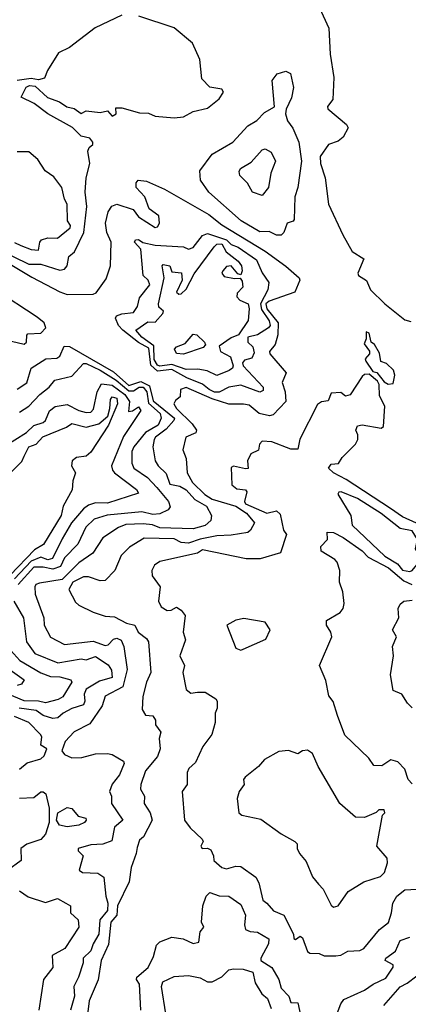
# Model space of a CAD drawing. Extents: x 1995148 to 2088947, y 769131 to 906009.
# Tile 172 of 256: x 2023736 to 2025369, y 817090 to 821230. Entities that reach past the tile are written whole.
import ezdxf

# ---------------------------------------------------------------- set-up
doc = ezdxf.new("R2010")
doc.units = 0

msp = doc.modelspace()

# ---------------------------------------------------------------- linework, layer by layer
at = {"layer": '0CON05XD'}
for points in [[(2024980, 821315), (2025035.8, 821195), (2025041.1, 821085), (2025056.8, 820986.8), (2025051.9, 820895), (2025030, 820865), (2025031.2, 820855), (2025109.5, 820789.5), (2025116.2, 820775), (2025095, 820736), (2025075, 820719.2), (2025033.8, 820705), (2024998.1, 820655), (2025000, 820625), (2025020, 820565), (2025033.8, 820455), (2025093.8, 820325), (2025133.3, 820255), (2025182.5, 820225), (2025156.7, 820165), (2025160, 820155), (2025193, 820133), (2025210, 820095), (2025270, 820035), (2025355, 819968.8), (2025379.3, 819960.7)], [(2024165, 821250), (2024053.6, 821196.4), (2023945, 821113.8), (2023899.7, 821090.3), (2023853, 821017), (2023840, 820985), (2023815, 820977.5), (2023785, 820983.3), (2023725, 820974)], [(2023905, 820177.5), (2023925, 820181.9), (2023935.7, 820195), (2023942.9, 820235), (2023965.8, 820254.2), (2024005.2, 820335), (2024018.3, 820445), (2024011.4, 820505), (2024015.4, 820565), (2024030.6, 820625), (2024022.7, 820677.3), (2024027.7, 820692.3), (2024043.8, 820705), (2024044.2, 820715), (2024031.5, 820731.5), (2023995, 820741.1), (2023957.5, 820777.5), (2023854.3, 820834.3), (2023797.7, 820877.7), (2023742.5, 820905), (2023763.6, 820946.4), (2023777, 820953), (2023800.7, 820950.7), (2023853, 820903), (2023903.3, 820885), (2023934.5, 820864.5), (2023965, 820856.2), (2023995, 820836), (2024015, 820847.5), (2024075, 820840), (2024105, 820847.5), (2024125, 820824.2), (2024141.2, 820835), (2024140.7, 820859.3), (2024165, 820860), (2024239.1, 820839.1), (2024276.8, 820836.8), (2024305, 820824.3), (2024385, 820817.1), (2024425, 820822), (2024465, 820843.8), (2024525, 820858.8), (2024575, 820897.5), (2024592.5, 820925), (2024585, 820937.5), (2024535, 820946.7), (2024501.5, 820981.5), (2024492.6, 821062.6), (2024461.7, 821131.7), (2024385, 821195.6), (2024236.7, 821245)], [(2024835, 820324), (2024815, 820324.2), (2024785, 820339.3), (2024745, 820338.2), (2024667.1, 820385), (2024531.4, 820505), (2024496.2, 820555), (2024493.3, 820595), (2024544.5, 820665.5), (2024631.2, 820715), (2024695, 820783.3), (2024733, 820807), (2024765, 820840), (2024806.7, 820863.3), (2024796.7, 820975), (2024817.7, 821002.3), (2024855, 821014), (2024874.2, 821004.2), (2024886.9, 820945), (2024878.9, 820901.1), (2024856.1, 820853.9), (2024853.3, 820835), (2024862, 820805), (2024884.4, 820774.4), (2024909.4, 820715), (2024920.9, 820635), (2024904.4, 820525), (2024891.9, 820485), (2024889.2, 820390.8), (2024885, 820383.3), (2024860, 820375), (2024846.2, 820335), (2024835, 820324)], [(2023815, 820261.9), (2023820.6, 820295), (2023828, 820305), (2023855, 820312.9), (2023895, 820311.8), (2023948.6, 820355), (2023950, 820365), (2023936.9, 820385), (2023935.6, 820455), (2023924.2, 820475), (2023912.9, 820525), (2023879.6, 820569.6), (2023842.9, 820595), (2023812.2, 820642.2), (2023774, 820674), (2023725, 820674.2)], [(2024755, 820490.9), (2024714.8, 820505), (2024693.1, 820543.1), (2024661.9, 820575), (2024657.7, 820592.3), (2024663.8, 820605), (2024709.3, 820630.7), (2024755, 820683.1), (2024767.6, 820687.6), (2024792.8, 820672.8), (2024810.8, 820635), (2024791.9, 820585), (2024782, 820525), (2024755, 820490.9)], [(2023607.1, 820255), (2023787, 820147), (2023905, 820085.6), (2023935.8, 820074.2), (2024045, 820075.7), (2024057.8, 820082.2), (2024099.7, 820140.3), (2024118, 820195), (2024120.9, 820295), (2024102.9, 820335), (2024096.7, 820375), (2024107.9, 820422.1), (2024124, 820446), (2024145, 820454), (2024212.9, 820432.9), (2024235, 820401.2), (2024305, 820356), (2024315, 820360), (2024324.2, 820375), (2024320.8, 820405), (2024280, 820435), (2024261.4, 820485), (2024226, 820525), (2024225.8, 820544.2), (2024233.8, 820555), (2024268.5, 820551.5), (2024345, 820518.1), (2024531.3, 820411.3), (2024585, 820367.9), (2024767.2, 820257.2), (2024855, 820193.7), (2024910.4, 820145), (2024912.9, 820135), (2024892.2, 820085), (2024785, 820046.1), (2024770.6, 820035), (2024774.1, 820015), (2024822.3, 819955), (2024820.6, 819905), (2024809.3, 819865), (2024786.1, 819835), (2024786.7, 819825), (2024855.6, 819745), (2024839.5, 819705), (2024851.8, 819665), (2024854, 819625), (2024801.7, 819568.3), (2024786, 819564), (2024741.9, 819575), (2024699.8, 819609.8), (2024676.8, 819613.2), (2024615, 819613.1), (2024545, 819635.9), (2024435, 819683.3), (2024412.5, 819675), (2024410, 819645), (2024390.5, 819629.5), (2024384, 819615), (2024395.7, 819595), (2024460.5, 819530.5), (2024478.5, 819505), (2024476.9, 819493.1), (2024433.6, 819475), (2024422.1, 819422.1), (2024435.7, 819385), (2024440.6, 819325), (2024462, 819285), (2024514.4, 819234.4), (2024545, 819214.4), (2024644.4, 819185), (2024689.2, 819155), (2024723.3, 819115), (2024706.4, 819083.6), (2024695, 819074.5), (2024625, 819062.4), (2024565, 819060.2), (2024495, 819046.2), (2024445, 819029), (2024415, 819032.2), (2024385, 819048.1), (2024259.6, 819050.4), (2024198.1, 819011.9)], [(2024555, 819663.8), (2024531.8, 819675), (2024505, 819698.4), (2024438.4, 819725), (2024375, 819760), (2024315, 819753.1), (2024287, 819777), (2024278.9, 819848.9), (2024235, 819872.3), (2024169.8, 819925), (2024152, 819945), (2024138.5, 819975), (2024142.9, 819985), (2024165, 819993.4), (2024215, 819998.5), (2024231.1, 820025), (2024239.2, 820060.8), (2024282.9, 820115), (2024276.2, 820135), (2024255.6, 820155), (2024245.3, 820265.3), (2024218.6, 820295), (2024222.5, 820305), (2024235, 820305.7), (2024253.6, 820293.6), (2024305, 820281.7), (2024424.6, 820274.6), (2024445, 820265.6), (2024465, 820272.9), (2024505, 820322.5), (2024525, 820331.4), (2024605, 820305.3), (2024625, 820284.7), (2024654.2, 820274.2), (2024731.1, 820221.1), (2024755, 820166.2), (2024782.5, 820125), (2024779.5, 820095), (2024748, 820035), (2024751.8, 820011.8), (2024785, 819963.6), (2024788.4, 819945), (2024782.1, 819935), (2024735, 819904.7), (2024694.7, 819895), (2024694.2, 819875), (2024715.9, 819855), (2024720.9, 819829.1), (2024712.2, 819807.8), (2024680.9, 819799.1), (2024672.2, 819787.8), (2024675, 819774.6), (2024758.6, 819685), (2024759.1, 819670.9), (2024745, 819664.5), (2024665, 819693.2), (2024615, 819684.8), (2024575, 819664), (2024555, 819663.8)], [(2023638.9, 820268.9), (2023775, 820202.9), (2023825, 820202.7), (2023905, 820177.5)], [(2023715, 820293.2), (2023740.6, 820280.6), (2023785, 820263.6), (2023815, 820261.9)], [(2024565, 819734.4), (2024524.3, 819754.2), (2024485, 819760.5), (2024435, 819759.4), (2024375, 819781), (2024325, 819773.5), (2024315, 819778.2), (2024301.6, 819801.6), (2024299.2, 819859.2), (2024248.8, 819895), (2024224.6, 819925), (2024275, 819960.5), (2024305, 819958.8), (2024337.5, 819995), (2024340, 820005), (2024321.2, 820021.2), (2024319.1, 820035), (2024343.1, 820145), (2024334.4, 820195), (2024339.3, 820200.7), (2024366.7, 820195), (2024375, 820170), (2024415.6, 820165.6), (2024419.5, 820135), (2024394.6, 820085), (2024405, 820075.6), (2024415, 820077.3), (2024435, 820097.5), (2024468.9, 820161.1), (2024552.9, 820275), (2024565, 820285.8), (2024585, 820287.5), (2024604.1, 820254.1), (2024653.8, 820215), (2024668, 820195), (2024671.2, 820175), (2024665, 820157.5), (2024652.3, 820162.3), (2024625, 820196), (2024605, 820192.5), (2024589.5, 820175), (2024585.5, 820165), (2024595, 820150.5), (2024638.1, 820141.9), (2024663.3, 820143.3), (2024670.8, 820130.8), (2024674.5, 820105), (2024650.2, 820079.8), (2024648.4, 820065), (2024661.4, 820051.4), (2024695.8, 820035), (2024700.8, 820015), (2024695.8, 819965), (2024655, 819905.5), (2024625, 819893.1), (2024575, 819858), (2024580, 819835), (2024622.1, 819812.1), (2024633.3, 819775), (2024630, 819765), (2024615.7, 819755), (2024565, 819734.4)], [(2023701.8, 819878.2), (2023755, 819865.4), (2023765.4, 819875), (2023765.7, 819904.3), (2023770.8, 819909.2), (2023825, 819912.2), (2023845.4, 819935), (2023839.3, 819955), (2023809.3, 819979.3), (2023633.3, 820095)], [(2024425, 819824.3), (2024395, 819827.1), (2024386.7, 819845), (2024395, 819854.4), (2024431, 819869), (2024465, 819907.4), (2024480.4, 819905), (2024512.5, 819875), (2024516.5, 819863.5), (2024507.8, 819852.2), (2024425, 819824.3)], [(2025285, 819697.5), (2025305, 819700), (2025312.5, 819735), (2025307, 819757), (2025277.5, 819785), (2025253.3, 819793.3), (2025247.7, 819827.7), (2025226.7, 819865), (2025212.5, 819875), (2025205, 819912.5), (2025191.7, 819918.3), (2025191.7, 819888.3), (2025183, 819867), (2025206.2, 819836.2), (2025206.7, 819825), (2025187.5, 819805), (2025190, 819795), (2025220.7, 819750.7), (2025236.4, 819746.4), (2025267, 819707), (2025285, 819697.5)], [(2023725, 819676.4), (2023766.5, 819703.5), (2023784.6, 819765.4), (2023846.2, 819803.8), (2023892.8, 819807.2), (2023905, 819816), (2023922.7, 819857.3), (2023945, 819856.8), (2024130.1, 819750.1), (2024195, 819692.1), (2024245, 819708.7), (2024281, 819691), (2024297.4, 819627.4), (2024386.3, 819555), (2024384.4, 819545), (2024351.7, 819508.3), (2024306.4, 819475), (2024300.8, 819465), (2024295.5, 819435), (2024306, 819375), (2024317.5, 819355), (2024352.2, 819322.2), (2024366.7, 819276.7), (2024409, 819269), (2024435, 819254), (2024472.4, 819212.4), (2024521.5, 819185), (2024541.5, 819145), (2024539.4, 819125), (2024515, 819103.3), (2024465, 819089.4), (2024325, 819094.2), (2024294, 819106), (2024255, 819110.3), (2024182.7, 819107.2), (2024151.2, 819095), (2024085, 819051.2), (2024043.3, 818986.7), (2023985, 818947.1), (2023915, 818876.6), (2023818.9, 818861.1), (2023804.2, 818855), (2023799.2, 818845), (2023800.8, 818815), (2023837.1, 818715), (2023839.5, 818685), (2023865, 818634.4), (2023925, 818602.9), (2024045, 818617.8), (2024095, 818598.6), (2024108.1, 818601.9), (2024130.8, 818625), (2024145, 818630.3), (2024162.1, 818622.1), (2024173.3, 818595), (2024188.1, 818498.1), (2024170, 818425), (2024095, 818386.5), (2024082.5, 818345), (2024030.3, 818269.7), (2023965, 818235.6), (2023927.5, 818195), (2023913.8, 818156.2), (2023925, 818140), (2023955, 818126.2), (2023997.7, 818127.7), (2024055, 818143.6), (2024105.5, 818144.5), (2024125, 818140.9), (2024172.3, 818112.3), (2024175, 818102.5), (2024155.3, 818054.7), (2024124.5, 818015.5), (2024113.1, 817985), (2024121.4, 817965), (2024121.4, 817935), (2024169.4, 817865), (2024135.2, 817834.8), (2024122.9, 817777.1), (2024085.7, 817764.3), (2024035, 817760.6), (2023982.5, 817745), (2023982.5, 817735), (2024003.3, 817715), (2023986.7, 817655), (2024000, 817645), (2024065, 817641.5), (2024090, 817625), (2024097.5, 817545), (2024105.9, 817515.9), (2024105.3, 817485), (2024072.5, 817445), (2024069.2, 817385), (2024044.5, 817345), (2024035.6, 817315), (2024003.6, 817285), (2024002.9, 817265), (2023983.6, 817205), (2023963.8, 817165), (2023966.8, 817125), (2023949.4, 817065)], [(2023735, 819580.6), (2023775, 819605.6), (2023820.6, 819655), (2023860, 819685), (2023884.2, 819715), (2023955, 819731.2), (2024005, 819784.5), (2024015.7, 819785), (2024075, 819757.3), (2024141.2, 819715), (2024195, 819670.1), (2024215, 819670.4), (2024238.5, 819685), (2024255, 819685.6), (2024270.9, 819665), (2024277.9, 819617.9), (2024327, 819575), (2024331, 819555), (2024318.3, 819525), (2024264.7, 819495), (2024215.4, 819435), (2024208, 819415), (2024207.1, 819365), (2024216.5, 819345), (2024272.7, 819305), (2024312.7, 819262.7), (2024361.8, 819205), (2024367.8, 819182.2), (2024360, 819170), (2024325, 819152.9), (2024295, 819150), (2024249.4, 819160.6), (2024103.2, 819146.8), (2024049.2, 819130.8), (2024013.7, 819096.3), (2023980.5, 819025), (2023925, 818967.9), (2023908.3, 818931.7), (2023875, 818919.3), (2023835, 818928.1), (2023795, 818928.1), (2023730, 818855)], [(2025402.9, 819112.9), (2025345, 819139.7), (2025294.7, 819175), (2025107.6, 819297.6), (2025054.4, 819325), (2025034.4, 819345), (2025045, 819362), (2025076.4, 819363.6), (2025090.8, 819389.2), (2025147.5, 819445), (2025157.5, 819465), (2025157.5, 819485), (2025148.8, 819505), (2025155, 819522.5), (2025175, 819526.2), (2025255, 819512.5), (2025265, 819520), (2025270, 819605), (2025248.3, 819648.3), (2025247, 819697), (2025240, 819710), (2025205, 819740), (2025185, 819738.8), (2025175, 819730), (2025125, 819652.5), (2025105, 819647.5), (2025085, 819662.5), (2025045, 819660), (2025032.3, 819627.7), (2025005, 819623.1), (2024987.5, 819612.5), (2024913.2, 819466.8), (2024905, 819423.8), (2024875.6, 819424.4), (2024795, 819455.5), (2024755, 819458.8), (2024744, 819446), (2024739.2, 819420.8), (2024707.5, 819405), (2024693.9, 819376.1), (2024696.4, 819343.6), (2024685, 819341.2), (2024635, 819353.3), (2024625, 819347.5), (2024627.5, 819275), (2024648.3, 819258.3), (2024685, 819253.3), (2024690, 819245), (2024680.8, 819205), (2024685, 819194.8), (2024774, 819155), (2024815, 819165.8), (2024831.1, 819151.1), (2024844.2, 819084.2), (2024857.1, 819065), (2024831.7, 818988.3), (2024746.3, 818963.7), (2024687.3, 818962.7), (2024505, 819000.8), (2024483.2, 818986.8), (2024325, 818952.2), (2024302.6, 818937.4), (2024291.1, 818915), (2024292.5, 818892.5), (2024325.8, 818845), (2024318.8, 818785), (2024330.9, 818760.9), (2024355.6, 818745.6), (2024372.5, 818747.5), (2024395, 818760), (2024415, 818748), (2024432, 818725), (2024423.6, 818655), (2024433.4, 818623.4), (2024408.9, 818555), (2024429.1, 818515), (2024421.1, 818485), (2024435, 818413.8), (2024455, 818398), (2024482.7, 818402.7), (2024515, 818402.5), (2024560, 818375), (2024566, 818365), (2024565.8, 818335), (2024557.5, 818315), (2024557.5, 818275), (2024544, 818225), (2024505.8, 818174.2), (2024475, 818106.7), (2024447.6, 818082.4), (2024439.6, 818065), (2024439.5, 818015), (2024419.1, 817985), (2024429.1, 817865), (2024452.2, 817832.2), (2024502.5, 817785), (2024507.5, 817775), (2024496.7, 817755), (2024503.3, 817745), (2024525, 817747.5), (2024539.3, 817739.3), (2024551.2, 817715), (2024552.5, 817695), (2024585, 817665.7), (2024605, 817659.4), (2024645, 817670.5), (2024665, 817669.5), (2024728.1, 817625), (2024741.2, 817601.2), (2024757.5, 817527.5), (2024775, 817516.2), (2024803.2, 817483.2), (2024845.4, 817465.4), (2024886.2, 817385), (2024887.5, 817367.5), (2024895, 817363.3), (2024915, 817376.7), (2024925, 817370), (2024945, 817312.9), (2024955.4, 817305.4), (2024994.3, 817304.3), (2025015, 817294.3)], [(2023666.6, 819433.4), (2023764.3, 819495), (2023795, 819524.3), (2023835, 819536.7), (2023844.6, 819545.4), (2023861.5, 819585), (2023885, 819603.3), (2023935, 819612.7), (2023985, 819586.4), (2024015, 819578.1), (2024035, 819580), (2024046.7, 819593.3), (2024062.1, 819665), (2024080.2, 819699.8), (2024125, 819693.1), (2024178.5, 819655), (2024196.9, 819625), (2024193.3, 819583.3), (2024210, 819585), (2024235, 819602.5), (2024245, 819587.5), (2024171.7, 819478.3), (2024122.1, 819355), (2024126, 819336), (2024135, 819325.6), (2024227.5, 819255), (2024235, 819240), (2024105, 819197.3), (2024055, 819198.7), (2024025, 819188.7), (2024005, 819174), (2023954.1, 819115), (2023915, 819047.8), (2023874.5, 818965), (2023855, 818958.6), (2023825, 818970.5), (2023785, 818953.5), (2023715, 818878.9)], [(2023685, 819312.5), (2023745, 819372.5), (2023754.7, 819395.3), (2023775, 819433.8), (2023805, 819446.2), (2023833.7, 819476.3), (2023933.1, 819516.9), (2023955, 819532.9), (2024015, 819517.1), (2024069.3, 819530.7), (2024106.7, 819563.3), (2024115.6, 819595), (2024117.2, 819632.8), (2024125, 819644.3), (2024145, 819638.5), (2024147.8, 819615), (2024109.1, 819525), (2024035, 819411.5), (2024015, 819395.4), (2023975, 819389.4), (2023956.2, 819375), (2023954.2, 819355), (2023970.8, 819325), (2023959.1, 819290.9), (2023956.6, 819253.4), (2023918.8, 819185), (2023910, 819145), (2023836.3, 819023.7), (2023799.1, 819000.9), (2023695.6, 818895)], [(2025375, 818910), (2025385, 818914.7), (2025405, 818938.5), (2025417.3, 818975), (2025399, 819005), (2025407.8, 819045), (2025385, 819080.6), (2025335, 819090.8), (2025255, 819154.6), (2025155, 819216.6), (2025087.5, 819245), (2025077, 819243), (2025073.3, 819235), (2025127.5, 819145), (2025133.3, 819105), (2025270.8, 818975), (2025323, 818943), (2025345, 818915.7), (2025375, 818910)], [(2025385, 818016.8), (2025368.8, 818035), (2025355, 818078.8), (2025325, 818110), (2025295, 818118.8), (2025257.3, 818092.7), (2025224.2, 818094.2), (2025203.3, 818125), (2025102.1, 818222.1), (2025072, 818305), (2025053, 818363), (2025035, 818387.5), (2025022.3, 818452.3), (2024996, 818515), (2025048, 818635), (2025044, 818655), (2025025.8, 818685), (2025025.8, 818704.2), (2025082.1, 818737.9), (2025096, 818755), (2025100, 818775), (2025093.8, 818825), (2025080, 818865), (2025082, 818915), (2025069.5, 818949.5), (2025060.7, 818960.7), (2025003.3, 818995), (2025001.2, 819015), (2025030, 819045), (2025027.5, 819075), (2025055, 819074.2), (2025095, 819053.5), (2025175, 818996.5), (2025201, 818971), (2025285.3, 818925.3), (2025350.4, 818870.4), (2025384.2, 818855.8)], [(2024198.1, 819011.9), (2024162.6, 818977.4), (2024135.8, 818915), (2024095, 818872.3), (2024075, 818870.4), (2024025, 818887.9), (2024005, 818887.7), (2023959.1, 818865), (2023942.7, 818835), (2023971.2, 818781.2), (2023985, 818768), (2024045, 818739.2), (2024095, 818722.5), (2024135, 818719.2), (2024185, 818693.1), (2024220, 818685), (2024233.8, 818655), (2024268.8, 818628.8), (2024277.8, 818615), (2024286.9, 818485), (2024269.1, 818445), (2024253.1, 818385), (2024250.5, 818330.5), (2024265, 818306.7), (2024295, 818303.3), (2024306.2, 818285), (2024307.5, 818265), (2024328.8, 818235), (2024322.7, 818207.3), (2024326.1, 818165), (2024315, 818132.9), (2024265, 818072), (2024245.6, 818015), (2024244.3, 817995), (2024260.8, 817965), (2024258.6, 817935), (2024284.5, 817895), (2024292.2, 817865), (2024256.2, 817795), (2024239.3, 817780.7), (2024229.3, 817749.3), (2024226.2, 817725), (2024204, 817666), (2024196.8, 817605), (2024147.7, 817505), (2024144.3, 817465), (2024119.6, 817435), (2024108.9, 817341.1), (2024078, 817275), (2024066.5, 817193.5), (2024028.1, 817105), (2024022, 817058)], [(2023711.4, 818785), (2023752.3, 818715), (2023765.4, 818615), (2023800.5, 818565), (2023896.4, 818526.4), (2023995, 818543.5), (2024015, 818538.8), (2024055, 818553.1), (2024108.3, 818518.3), (2024121.8, 818495), (2024125, 818464.4), (2024071, 818449), (2024015, 818415.5), (2024007.7, 818395), (2024010.5, 818365), (2024005, 818348.8), (2023955, 818333.6), (2023919.2, 818315), (2023896.2, 818295), (2023875, 818291.5), (2023834.8, 818304.8), (2023805.2, 818325.2), (2023733.6, 818335)], [(2025385, 818336.7), (2025365.9, 818355.9), (2025342.5, 818395), (2025305, 818410), (2025293.8, 818475), (2025306.2, 818555), (2025302.5, 818595), (2025320, 818635), (2025302.5, 818665), (2025330, 818715), (2025326.7, 818755), (2025335, 818772.5), (2025350, 818785), (2025385, 818789.5)], [(2024665, 818580), (2024675, 818583.3), (2024770, 818625), (2024788, 818665), (2024767.4, 818697.4), (2024678.1, 818711.9), (2024645, 818705.8), (2024606.2, 818685), (2024645, 818587.5), (2024665, 818580)], [(2023698.5, 818578.5), (2023736.3, 818536.3), (2023825, 818484.6), (2023865, 818469.2), (2023905, 818467.2), (2023951.2, 818455), (2023955.6, 818445), (2023916.8, 818383.2), (2023898.2, 818371.8), (2023845, 818357.5), (2023815, 818365.2), (2023755, 818366.5), (2023685, 818396.2)], [(2023696, 818496), (2023755.6, 818455), (2023743.4, 818436.6), (2023725, 818430.2)], [(2023735, 818078.5), (2023768, 818105), (2023825, 818122.9), (2023839.2, 818135), (2023850, 818165), (2023825, 818180), (2023828.8, 818215), (2023824.3, 818225), (2023775, 818274.6), (2023715, 818299.8)], [(2025055, 817498.8), (2025075, 817503.8), (2025115.9, 817564.1), (2025182.5, 817605), (2025252.7, 817627.3), (2025268.8, 817645), (2025281.2, 817685), (2025280, 817705), (2025236.7, 817755), (2025260, 817885), (2025270, 817895), (2025268.3, 817908.3), (2025245, 817907.5), (2025233.6, 817896.4), (2025185, 817876), (2025147.7, 817877.7), (2025081.2, 817935), (2024989.7, 818089.7), (2024966, 818145), (2024945, 818159.2), (2024924, 818156), (2024905, 818143.3), (2024865, 818157.5), (2024825, 818153.3), (2024765, 818120), (2024739.3, 818090.7), (2024683.3, 818045), (2024676.7, 818035), (2024678.8, 818015), (2024658, 817985), (2024650, 817955), (2024657.5, 817895), (2024670, 817885), (2024749.4, 817869.4), (2024835, 817806.7), (2024892.5, 817775), (2024902.5, 817765), (2024902.5, 817745), (2024912.5, 817725), (2024940.5, 817690.5), (2024966.6, 817626.6), (2024991.2, 817595), (2025011.2, 817575), (2025045, 817506.7), (2025055, 817498.8)], [(2023735, 817957.5), (2023795, 817960), (2023825, 817984), (2023835, 817984), (2023846.7, 817975), (2023860, 817915), (2023860.4, 817855), (2023844.2, 817805), (2023825, 817783.1), (2023766.4, 817763.6), (2023741.2, 817745), (2023742, 817695), (2023685, 817652.5)], [(2023935, 817835.9), (2023903.4, 817843.4), (2023891.1, 817865), (2023896.9, 817895), (2023935, 817917.5), (2023955, 817914.3), (2023981.8, 817881.8), (2024013.6, 817873.6), (2024016.2, 817865), (2024008.8, 817855), (2023985, 817843.6), (2023935, 817835.9)], [(2023735, 817567.3), (2023772.2, 817542.2), (2023845, 817518), (2023895, 817535.7), (2023930, 817515), (2023950, 817505), (2023950, 817475), (2023981.2, 817445), (2023984, 817415), (2023925.5, 817324.5), (2023873.3, 817295), (2023875.8, 817245), (2023835.8, 817195), (2023816.2, 817065)], [(2025015, 817294.3), (2025065, 817294.4), (2025085, 817297.1), (2025115, 817314), (2025165, 817317.1), (2025182, 817325), (2025248, 817405), (2025285.3, 817434.7), (2025299.1, 817475), (2025304.5, 817515), (2025321.1, 817545), (2025355, 817571.2), (2025405, 817574)], [(2024245.8, 817065), (2024239.4, 817175), (2024226.7, 817195), (2024228.8, 817205), (2024275.6, 817245), (2024298.2, 817291.8), (2024311.3, 817338.7), (2024325, 817352.5), (2024375, 817372.7), (2024423.3, 817365), (2024465, 817346), (2024488.8, 817351.2), (2024494.3, 817395), (2024510, 817415), (2024500.8, 817435), (2024505.4, 817504.6), (2024520, 817545), (2024535, 817560), (2024575, 817546.9), (2024615, 817545.5), (2024665, 817510), (2024685.4, 817465), (2024680.3, 817425), (2024685.3, 817405.3), (2024705, 817396.4), (2024735, 817393.5), (2024782.9, 817365), (2024781.1, 817345), (2024749.2, 817285), (2024750, 817275), (2024795.5, 817245), (2024824.4, 817195), (2024835, 817158.6), (2024867.5, 817125), (2024875, 817097.5), (2024905, 817096.2), (2024920, 817025)], [(2025061.2, 817028.8), (2025085, 817092.5), (2025098.8, 817111.2), (2025185, 817149.2), (2025221.2, 817175), (2025275, 817200), (2025306, 817246), (2025305, 817255.6), (2025271.2, 817275), (2025274.2, 817285), (2025315, 817313.3), (2025335, 817359.2), (2025375, 817372)], [(2024349.8, 817049.7), (2024332.5, 817165), (2024337.8, 817185), (2024385, 817207.7), (2024445, 817210.8), (2024495, 817201.5), (2024525, 817184.2), (2024545, 817184.2), (2024585, 817205.8), (2024615, 817234.7), (2024635, 817240), (2024675, 817238), (2024716.4, 817225), (2024725, 817181.1), (2024753.5, 817135), (2024777.1, 817115), (2024793.3, 817073.3)], [(2025266, 817085), (2025335, 817164.3), (2025365, 817178.6), (2025445, 817241.1)]]:
    msp.add_lwpolyline(points, dxfattribs=at)

doc.saveas('drawing.dxf')
